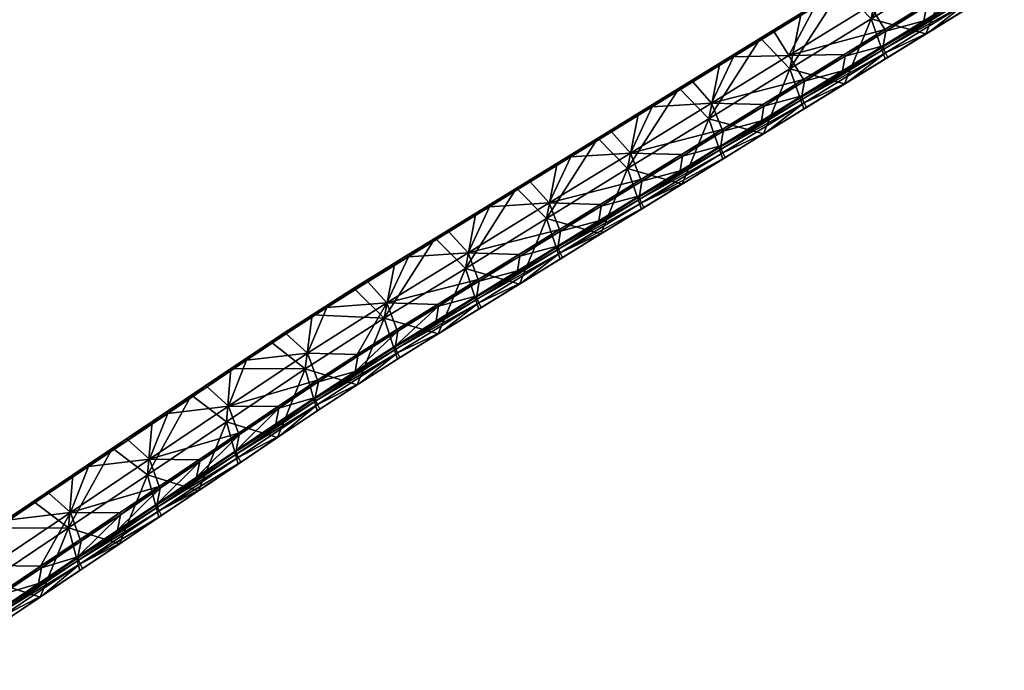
# Model space of a CAD drawing. Header units: millimetres. Extents: x 93711086 to 93775423, y 1247239064 to 1247319365.
# Tile 18 of 256: x 93762327 to 93767618, y 1247263707 to 1247267204. Entities that reach past the tile are written whole.
import ezdxf

# ---------------------------------------------------------------- set-up
doc = ezdxf.new("R2010")
doc.units = ezdxf.units.MM
doc.layers.add('SVV_Betong', color=7, linetype='Continuous')

# ---------------------------------------------------------------- blocks, each defined once
blk = doc.blocks.new('1219a8cb-97fc-4d6e-b134-5a7738882d6d')
at = {"color": 0, "transparency": 16777216}
mesh = blk.add_polyface(dxfattribs=at)
corners = [(93767198.8, 1247267276.8, 5039.1), (93767185.8, 1247267198.3, 4422.3), (93767404.3, 1247267332.7, 4400.6), (93767417.2, 1247267411.2, 5017.4), (93766980.4, 1247267142.4, 5060.8), (93767193.7, 1247267286.6, 5049.1), (93767412.2, 1247267421, 5027.4), (93766975.3, 1247267152.2, 5070.8), (93767333.6, 1247267548.7, 5027.4), (93767036.5, 1247267542, 5049.1), (93766896.7, 1247267279.9, 5070.8), (93767255, 1247267676.5, 5027.4), (93767030.6, 1247267550.1, 5039.1), (93767249, 1247267684.5, 5017.4), (93767214.9, 1247267663.6, 4544.1), (93766962.4, 1247267508.2, 4092.5), (93766778.1, 1247267394.7, 4587.5), (93767180.8, 1247267642.6, 4070.8), (93767337.6, 1247267476.6, 4066.9), (93767399.2, 1247267777, 4049.1), (93767617.7, 1247267911.4, 4027.4), (93767196.7, 1247267127.5, 4092.5), (93766901.7, 1247267208.4, 4110.1), (93767415.1, 1247267261.9, 4070.8), (93766978.3, 1247266993.1, 4114.2), (93767209.6, 1247267135.4, 4271.8), (93767428, 1247267269.8, 4250.2), (93766991.2, 1247267001, 4293.5), (93766978.7, 1247267026.3, 4324.4), (93767415.5, 1247267295.1, 4281), (93766967.4, 1247267063.9, 4444), (93766966.4, 1247267058.8, 4402), (93767403.2, 1247267327.6, 4358.6), (93767407, 1247267314.9, 4317.9), (93766970.2, 1247267046, 4361.3)]
mesh.append_faces([[corners[k] for k in face] for face in [(8, 9, 10, 8), (11, 9, 8, 11), (14, 15, 16, 14), (17, 15, 14, 17), (18, 17, 19, 18), (18, 21, 22, 18), (23, 21, 18, 23), (21, 24, 22, 21), (27, 25, 28, 27), (25, 26, 29, 25), (25, 29, 28, 25), (1, 30, 31, 1), (31, 32, 1, 31), (2, 1, 32, 2)]], dxfattribs={"color": 0})
mesh.append_faces([[corners[k] for k in face] for face in [(0, 2, 3, 0), (4, 1, 0, 4), (5, 3, 6, 5), (7, 0, 5, 7), (10, 6, 8, 10), (12, 11, 13, 12), (22, 17, 18, 22), (25, 23, 26, 25), (27, 21, 25, 27), (29, 34, 28, 29), (33, 31, 34, 33)]], dxfattribs={"vtx0": -1, "color": 0})
mesh.append_faces([[corners[k] for k in face] for face in [(0, 1, 2, 0), (5, 0, 3, 5), (10, 5, 6, 10), (12, 9, 11, 12), (18, 19, 20, 18), (25, 21, 23, 25), (27, 24, 21, 27), (29, 33, 34, 29), (33, 32, 31, 33)]], dxfattribs={"vtx2": -1, "vtx3": -1, "color": 0})
mesh = blk.add_polyface(dxfattribs=at)
corners = [(93766762, 1247267008, 5082.5), (93766967.4, 1247267063.9, 4444), (93766980.4, 1247267142.4, 5060.8), (93767185.8, 1247267198.3, 4422.3), (93766756.9, 1247267017.8, 5092.4), (93766975.3, 1247267152.2, 5070.8), (93767198.8, 1247267276.8, 5039.1), (93766896.7, 1247267279.9, 5070.8), (93767193.7, 1247267286.6, 5049.1), (93766459.9, 1247267011.1, 5114.1), (93766818.1, 1247267407.6, 5070.8), (93766599.7, 1247267273.2, 5092.4), (93766381.3, 1247267138.8, 5114.1), (93767036.5, 1247267542, 5049.1), (93766375.3, 1247267146.9, 5104.2), (93766593.7, 1247267281.3, 5082.5), (93766812.2, 1247267415.7, 5060.8), (93767030.6, 1247267550.1, 5039.1), (93766778.1, 1247267394.7, 4587.5), (93766341.2, 1247267125.9, 4630.8), (93766744, 1247267373.8, 4114.2), (93766525.6, 1247267239.4, 4135.9), (93766307.2, 1247267105, 4157.5), (93767249, 1247267684.5, 5017.4), (93767214.9, 1247267663.6, 4544.1), (93766962.4, 1247267508.2, 4092.5), (93766901.7, 1247267208.4, 4110.1), (93766465.8, 1247266940.1, 4153.4), (93766978.3, 1247266993.1, 4114.2), (93766759.8, 1247266858.7, 4135.9), (93767180.8, 1247267642.6, 4070.8)]
mesh.append_faces([[corners[k] for k in face] for face in [(7, 5, 8, 7), (7, 10, 11, 7), (11, 9, 7, 11), (11, 12, 9, 11), (13, 10, 7, 13), (18, 16, 17, 18), (19, 14, 15, 19), (21, 22, 19, 21), (25, 20, 18, 25), (26, 20, 25, 26), (27, 22, 21, 27)]], dxfattribs={"color": 0})
mesh.append_faces([[corners[k] for k in face] for face in [(0, 1, 2, 0), (4, 2, 5, 4), (9, 5, 7, 9), (14, 11, 15, 14), (15, 10, 16, 15), (16, 13, 17, 16), (19, 16, 18, 19), (18, 21, 19, 18), (18, 23, 24, 18), (27, 20, 26, 27), (26, 29, 27, 26)]], dxfattribs={"vtx0": -1, "color": 0})
mesh.append_faces([[corners[k] for k in face] for face in [(2, 1, 3, 2), (4, 0, 2, 4), (5, 2, 6, 5), (9, 4, 5, 9), (14, 12, 11, 14), (15, 11, 10, 15), (16, 10, 13, 16), (19, 15, 16, 19), (18, 20, 21, 18), (18, 17, 23, 18), (27, 21, 20, 27), (26, 28, 29, 26), (26, 25, 30, 26)]], dxfattribs={"vtx2": -1, "vtx3": -1, "color": 0})
mesh = blk.add_polyface(dxfattribs=at)
corners = [(93766106.7, 1247266604.7, 5147.5), (93766093.8, 1247266526.3, 4530.7), (93766312.2, 1247266660.7, 4509), (93766325.1, 1247266739.1, 5125.8), (93766101.6, 1247266614.6, 5157.5), (93766320.1, 1247266749, 5135.8), (93766045.1, 1247266755.9, 5155.3), (93766538.5, 1247266883.4, 5114.1), (93766459.9, 1247267011.1, 5114.1), (93765944.4, 1247266870, 5157.5), (93766162.9, 1247267004.4, 5135.8), (93765726, 1247266735.6, 5179.2), (93765609, 1247266487.5, 5198.6), (93765720.1, 1247266743.7, 5169.2), (93765938.5, 1247266878.1, 5147.5), (93766156.9, 1247267012.5, 5125.8), (93766381.3, 1247267138.8, 5114.1), (93766375.3, 1247267146.9, 5104.2), (93765904.4, 1247266857.1, 4674.2), (93766341.2, 1247267125.9, 4630.8), (93765870.3, 1247266836.1, 4200.9), (93766088.8, 1247266970.6, 4179.2), (93765651.9, 1247266701.7, 4222.6), (93765489.4, 1247266601.7, 4715.4), (93766307.2, 1247267105, 4157.5), (93766029.9, 1247266671.9, 4196.7), (93766465.8, 1247266940.1, 4153.4), (93766323, 1247266589.9, 4179.2), (93766092.7, 1247266521.2, 4488.7), (93766529.6, 1247266790, 4445.4), (93766533.4, 1247266777.2, 4404.7), (93766096.5, 1247266508.4, 4448)]
mesh.append_faces([[corners[k] for k in face] for face in [(6, 4, 5, 6), (9, 6, 10, 9), (11, 12, 6, 11), (9, 11, 6, 9), (18, 14, 15, 18), (20, 18, 21, 20), (22, 23, 18, 22), (20, 22, 18, 20), (21, 19, 24, 21), (19, 21, 18, 19), (25, 20, 21, 25), (2, 28, 29, 2), (2, 1, 28, 2)]], dxfattribs={"color": 0})
mesh.append_faces([[corners[k] for k in face] for face in [(0, 2, 3, 0), (4, 3, 5, 4), (6, 7, 8, 6), (12, 4, 6, 12), (8, 10, 6, 8), (13, 9, 14, 13), (14, 10, 15, 14), (15, 16, 17, 15), (18, 17, 19, 18), (23, 14, 18, 23), (25, 24, 26, 25), (26, 27, 25, 26), (30, 28, 31, 30)]], dxfattribs={"vtx0": -1, "color": 0})
mesh.append_faces([[corners[k] for k in face] for face in [(0, 1, 2, 0), (4, 0, 3, 4), (6, 5, 7, 6), (13, 11, 9, 13), (14, 9, 10, 14), (15, 10, 16, 15), (18, 15, 17, 18), (23, 13, 14, 23), (25, 21, 24, 25)]], dxfattribs={"vtx2": -1, "vtx3": -1, "color": 0})
mesh = blk.add_polyface(dxfattribs=at)
corners = [(93766543.5, 1247266873.5, 5104.2), (93766530.6, 1247266795.1, 4487.4), (93766749, 1247266929.5, 4465.7), (93766762, 1247267008, 5082.5), (93766325.1, 1247266739.1, 5125.8), (93766312.2, 1247266660.7, 4509), (93766967.4, 1247267063.9, 4444), (93766538.5, 1247266883.4, 5114.1), (93766756.9, 1247267017.8, 5092.4), (93766320.1, 1247266749, 5135.8), (93766459.9, 1247267011.1, 5114.1), (93766381.3, 1247267138.8, 5114.1), (93766162.9, 1247267004.4, 5135.8), (93766465.8, 1247266940.1, 4153.4), (93766541.4, 1247266724.3, 4157.5), (93766323, 1247266589.9, 4179.2), (93766759.8, 1247266858.7, 4135.9), (93766554.3, 1247266732.2, 4336.9), (93766772.8, 1247266866.6, 4315.2), (93766335.9, 1247266597.8, 4358.6), (93766978.3, 1247266993.1, 4114.2), (93766991.2, 1247267001, 4293.5), (93766978.7, 1247267026.3, 4324.4), (93766541.9, 1247266757.4, 4367.7), (93766966.4, 1247267058.8, 4402), (93766529.6, 1247266790, 4445.4), (93766533.4, 1247266777.2, 4404.7), (93766096.5, 1247266508.4, 4448), (93766105, 1247266488.6, 4411.1), (93766092.7, 1247266521.2, 4488.7), (93766970.2, 1247267046, 4361.3)]
mesh.append_faces([[corners[k] for k in face] for face in [(10, 7, 8, 10), (16, 14, 13, 16), (21, 22, 18, 21), (17, 23, 19, 17), (24, 2, 25, 24), (2, 1, 25, 2), (1, 5, 25, 1), (6, 2, 24, 6)]], dxfattribs={"color": 0})
mesh.append_faces([[corners[k] for k in face] for face in [(0, 2, 3, 0), (4, 1, 0, 4), (7, 3, 8, 7), (9, 0, 7, 9), (17, 16, 18, 17), (19, 14, 17, 19), (18, 20, 21, 18), (23, 18, 22, 23), (23, 27, 28, 23), (22, 26, 23, 22), (30, 25, 26, 30)]], dxfattribs={"vtx0": -1, "color": 0})
mesh.append_faces([[corners[k] for k in face] for face in [(0, 1, 2, 0), (4, 5, 1, 4), (3, 2, 6, 3), (7, 0, 3, 7), (9, 4, 0, 9), (10, 11, 12, 10), (13, 14, 15, 13), (17, 14, 16, 17), (19, 15, 14, 19), (18, 16, 20, 18), (23, 17, 18, 23), (23, 26, 27, 23), (26, 25, 29, 26), (22, 30, 26, 22), (30, 24, 25, 30)]], dxfattribs={"vtx2": -1, "vtx3": -1, "color": 0})
mesh = blk.add_polyface(dxfattribs=at)
corners = [(93765888.3, 1247266470.3, 5169.2), (93765875.3, 1247266391.9, 4552.4), (93766093.8, 1247266526.3, 4530.7), (93766106.7, 1247266604.7, 5147.5), (93765669.9, 1247266335.9, 5190.9), (93765656.9, 1247266257.5, 4574.1), (93765883.2, 1247266480.1, 5179.2), (93766101.6, 1247266614.6, 5157.5), (93765664.8, 1247266345.7, 5200.9), (93765609, 1247266487.5, 5198.6), (93766104.6, 1247266455.4, 4200.9), (93766029.9, 1247266671.9, 4196.7), (93766323, 1247266589.9, 4179.2), (93765886.2, 1247266321, 4222.6), (93765593.9, 1247266403.6, 4240), (93765651.9, 1247266701.7, 4222.6), (93765870.3, 1247266836.1, 4200.9), (93765667.8, 1247266186.6, 4244.3), (93765899.1, 1247266329, 4401.9), (93766117.5, 1247266463.4, 4380.3), (93765680.7, 1247266194.6, 4423.6), (93766335.9, 1247266597.8, 4358.6), (93765668.2, 1247266219.8, 4454.5), (93766105, 1247266488.6, 4411.1), (93766541.9, 1247266757.4, 4367.7), (93766092.7, 1247266521.2, 4488.7), (93765655.9, 1247266252.4, 4532.1), (93766096.5, 1247266508.4, 4448), (93765659.7, 1247266239.6, 4491.4)]
mesh.append_faces([[corners[k] for k in face] for face in [(9, 8, 6, 9), (10, 11, 12, 10), (13, 14, 11, 13), (13, 17, 14, 13), (10, 13, 11, 10), (18, 22, 20, 18), (25, 1, 26, 25), (1, 5, 26, 1), (2, 1, 25, 2)]], dxfattribs={"color": 0})
mesh.append_faces([[corners[k] for k in face] for face in [(0, 2, 3, 0), (4, 1, 0, 4), (6, 3, 7, 6), (8, 0, 6, 8), (14, 16, 11, 14), (18, 10, 19, 18), (20, 13, 18, 20), (19, 12, 21, 19), (23, 21, 24, 23), (22, 19, 23, 22), (23, 28, 22, 23), (27, 26, 28, 27)]], dxfattribs={"vtx0": -1, "color": 0})
mesh.append_faces([[corners[k] for k in face] for face in [(0, 1, 2, 0), (4, 5, 1, 4), (6, 0, 3, 6), (8, 4, 0, 8), (9, 6, 7, 9), (14, 15, 16, 14), (18, 13, 10, 18), (20, 17, 13, 20), (19, 10, 12, 19), (23, 19, 21, 23), (22, 18, 19, 22), (23, 27, 28, 23), (27, 25, 26, 27)]], dxfattribs={"vtx2": -1, "vtx3": -1, "color": 0})
mesh = blk.add_polyface(dxfattribs=at)
corners = [(93765451.4, 1247266201.5, 5212.6), (93765438.5, 1247266123.1, 4595.8), (93765656.9, 1247266257.5, 4574.1), (93765669.9, 1247266335.9, 5190.9), (93765446.3, 1247266211.3, 5222.5), (93765664.8, 1247266345.7, 5200.9), (93765172.9, 1247266219.1, 5241.9), (93765228, 1247266076.9, 5244.2), (93765609, 1247266487.5, 5198.6), (93765289.2, 1247266466.8, 5222.5), (93765507.6, 1247266601.2, 5200.9), (93765070.8, 1247266332.4, 5244.2), (93764852.3, 1247266197.8, 5265.9), (93765726, 1247266735.6, 5179.2), (93765064.8, 1247266340.5, 5234.3), (93765283.3, 1247266474.9, 5212.6), (93764846.3, 1247266205.9, 5256), (93765501.7, 1247266609.3, 5190.9), (93765720.1, 1247266743.7, 5169.2), (93765053.2, 1247266333.3, 4758.7), (93765489.4, 1247266601.7, 4715.4), (93765215.2, 1247266433, 4265.9), (93765433.5, 1247266567.3, 4244.3), (93764996.7, 1247266298.5, 4287.6), (93765651.9, 1247266701.7, 4222.6), (93765158, 1247266135.4, 4283.2), (93765593.9, 1247266403.6, 4240), (93765449.3, 1247266052.3, 4265.9), (93765667.8, 1247266186.6, 4244.3), (93765655.9, 1247266252.4, 4532.1), (93765659.7, 1247266239.6, 4491.4), (93765219, 1247265983.6, 4575.5)]
mesh.append_faces([[corners[k] for k in face] for face in [(6, 7, 4, 6), (6, 8, 9, 6), (10, 9, 8, 10), (11, 12, 6, 11), (9, 11, 6, 9), (13, 10, 8, 13), (19, 14, 15, 19), (20, 17, 18, 20), (19, 20, 21, 19), (22, 21, 20, 22), (21, 23, 19, 21), (24, 22, 20, 24), (25, 23, 21, 25), (26, 22, 24, 26), (25, 26, 27, 25), (28, 27, 26, 28), (2, 1, 29, 2)]], dxfattribs={"color": 0})
mesh.append_faces([[corners[k] for k in face] for face in [(0, 2, 3, 0), (4, 3, 5, 4), (6, 5, 8, 6), (14, 9, 15, 14), (16, 11, 14, 16), (15, 10, 17, 15), (17, 13, 18, 17), (19, 17, 20, 19), (25, 22, 26, 25)]], dxfattribs={"vtx0": -1, "color": 0})
mesh.append_faces([[corners[k] for k in face] for face in [(0, 1, 2, 0), (4, 0, 3, 4), (6, 4, 5, 6), (14, 11, 9, 14), (15, 9, 10, 15), (17, 10, 13, 17), (19, 15, 17, 19), (25, 21, 22, 25), (30, 29, 31, 30)]], dxfattribs={"vtx2": -1, "vtx3": -1, "color": 0})
mesh = blk.add_polyface(dxfattribs=at)
corners = [(93764409.9, 1247265937.9, 5299.2), (93764628, 1247266071.6, 5277.6), (93764616.9, 1247266064.8, 4802), (93764559.8, 1247266029.7, 4331), (93764342.7, 1247265896.9, 4352.4), (93764796.2, 1247265798.3, 5277.6), (93764783.2, 1247265719.8, 4660.8), (93765001.8, 1247265854.1, 4639.2), (93765014.8, 1247265932.7, 5256), (93764791.1, 1247265808.1, 5287.6), (93765009.8, 1247265942.5, 5265.9), (93764736.8, 1247265950.7, 5285.2), (93764300.5, 1247265682.4, 5328.4), (93764852.3, 1247266197.8, 5265.9), (93765172.9, 1247266219.1, 5241.9), (93765228, 1247266076.9, 5244.2), (93764633.9, 1247266063.6, 5287.6), (93764415.8, 1247265929.8, 5309.1), (93764197.1, 1247265794.8, 5330.9), (93764846.3, 1247266205.9, 5256), (93765070.8, 1247266332.4, 5244.2), (93764181, 1247265796.8, 4845.3), (93764191.1, 1247265802.8, 5321), (93764777.9, 1247266163.7, 4309.4), (93765053.2, 1247266333.3, 4758.7), (93765064.8, 1247266340.5, 5234.3), (93764996.7, 1247266298.5, 4287.6), (93764286.3, 1247265599.4, 4369.7), (93764123, 1247265760.9, 4374.4), (93764722.1, 1247265867, 4326.5), (93765158, 1247266135.4, 4283.2), (93764782.2, 1247265714.7, 4618.8)]
mesh.append_faces([[corners[k] for k in face] for face in [(0, 1, 2, 0), (3, 4, 2, 3), (11, 9, 10, 11), (13, 11, 14, 13), (13, 16, 11, 13), (0, 21, 22, 0), (2, 1, 19, 2), (21, 0, 2, 21), (23, 2, 24, 23), (2, 4, 21, 2), (26, 23, 24, 26), (23, 3, 2, 23), (4, 27, 28, 4), (29, 3, 23, 29), (7, 6, 31, 7)]], dxfattribs={"color": 0})
mesh.append_faces([[corners[k] for k in face] for face in [(5, 7, 8, 5), (9, 8, 10, 9), (12, 9, 11, 12), (11, 17, 12, 11), (1, 13, 19, 1), (17, 1, 0, 17), (2, 25, 24, 2), (27, 3, 29, 27), (29, 26, 30, 29)]], dxfattribs={"vtx0": -1, "color": 0})
mesh.append_faces([[corners[k] for k in face] for face in [(5, 6, 7, 5), (9, 5, 8, 9), (11, 10, 15, 11), (11, 16, 17, 11), (18, 17, 0, 18), (1, 16, 13, 1), (17, 16, 1, 17), (19, 13, 20, 19), (2, 19, 25, 2), (27, 4, 3, 27), (29, 23, 26, 29)]], dxfattribs={"vtx2": -1, "vtx3": -1, "color": 0})
mesh = blk.add_polyface(dxfattribs=at)
corners = [(93765233, 1247266067.1, 5234.3), (93765220.1, 1247265988.6, 4617.5), (93765438.5, 1247266123.1, 4595.8), (93765451.4, 1247266201.5, 5212.6), (93765014.8, 1247265932.7, 5256), (93765001.8, 1247265854.1, 4639.2), (93765228, 1247266076.9, 5244.2), (93765446.3, 1247266211.3, 5222.5), (93765009.8, 1247265942.5, 5265.9), (93764736.8, 1247265950.7, 5285.2), (93765172.9, 1247266219.1, 5241.9), (93765012.6, 1247265783.2, 4309.4), (93764722.1, 1247265867, 4326.5), (93765158, 1247266135.4, 4283.2), (93765230.9, 1247265917.8, 4287.6), (93765449.3, 1247266052.3, 4265.9), (93765243.8, 1247265925.8, 4467), (93765462.2, 1247266060.2, 4445.3), (93765025.5, 1247265791.2, 4488.7), (93765667.8, 1247266186.6, 4244.3), (93765680.7, 1247266194.6, 4423.6), (93765231.4, 1247265951, 4497.8), (93764794.5, 1247265682.2, 4541.2), (93765668.2, 1247266219.8, 4454.5), (93765219, 1247265983.6, 4575.5), (93764782.2, 1247265714.7, 4618.8), (93765655.9, 1247266252.4, 4532.1), (93765222.9, 1247265970.8, 4534.8), (93764786, 1247265702, 4578.1), (93765659.7, 1247266239.6, 4491.4)]
mesh.append_faces([[corners[k] for k in face] for face in [(11, 12, 13, 11), (14, 11, 13, 14), (15, 14, 13, 15), (17, 21, 16, 17), (18, 16, 21, 18), (22, 18, 21, 22), (1, 5, 24, 1), (5, 25, 24, 5), (26, 2, 24, 26), (2, 1, 24, 2)]], dxfattribs={"color": 0})
mesh.append_faces([[corners[k] for k in face] for face in [(0, 2, 3, 0), (4, 1, 0, 4), (6, 3, 7, 6), (8, 0, 6, 8), (9, 6, 10, 9), (16, 15, 17, 16), (18, 14, 16, 18), (17, 19, 20, 17), (21, 20, 23, 21), (21, 28, 22, 21), (27, 25, 28, 27), (23, 27, 21, 23), (29, 24, 27, 29)]], dxfattribs={"vtx0": -1, "color": 0})
mesh.append_faces([[corners[k] for k in face] for face in [(0, 1, 2, 0), (4, 5, 1, 4), (6, 0, 3, 6), (8, 4, 0, 8), (16, 14, 15, 16), (18, 11, 14, 18), (17, 15, 19, 17), (21, 17, 20, 21), (21, 27, 28, 21), (27, 24, 25, 27), (23, 29, 27, 23)]], dxfattribs={"vtx2": -1, "vtx3": -1, "color": 0})
mesh = blk.add_polyface(dxfattribs=at)
corners = [(93764130.1, 1247265313.9, 4727), (93764145, 1247265394.9, 5343.4), (93763932.5, 1247265257.7, 5367), (93764139.8, 1247265404.7, 5353.4), (93764354.3, 1247265539.3, 5330.9), (93764300.5, 1247265682.4, 5328.4), (93763971.4, 1247265664.8, 5343.4), (93764191.1, 1247265802.8, 5321), (93764181, 1247265796.8, 4845.3), (93763898.7, 1247265617.9, 4397.4), (93764123, 1247265760.9, 4374.4), (93764286.3, 1247265599.4, 4369.7), (93764140.5, 1247265242, 4397.4), (93764154.3, 1247265250.9, 4576.7), (93763940.3, 1247265111, 4600.7), (93764359.4, 1247265529.5, 5321), (93763927.2, 1247265267.4, 5377), (93763873.1, 1247265411.2, 5373.6), (93763977.5, 1247265656.9, 5353.4), (93764197.1, 1247265794.8, 5330.9), (93764409.9, 1247265937.9, 5299.2), (93763744, 1247265517.3, 4891), (93764342.7, 1247265896.9, 4352.4), (93763861.5, 1247265326.7, 4414.8), (93764357.3, 1247265380.2, 4374.4), (93763925.6, 1247265101.2, 4421.6), (93764370.2, 1247265388.1, 4553.7), (93763927.1, 1247265136, 4631.5), (93764357.7, 1247265413.4, 4584.6), (93764345.4, 1247265445.9, 4662.2), (93764346.4, 1247265451, 4704.2), (93763914.4, 1247265168.6, 4709.1), (93763915.7, 1247265174, 4751), (93764349.2, 1247265433.2, 4621.5), (93763918.3, 1247265155.7, 4668.4)]
mesh.append_faces([[corners[k] for k in face] for face in [(0, 1, 2, 0), (3, 4, 5, 3), (6, 7, 8, 6), (9, 10, 11, 9), (12, 13, 14, 12), (0, 15, 1, 0), (3, 17, 16, 3), (5, 18, 17, 5), (17, 3, 5, 17), (5, 19, 18, 5), (8, 9, 21, 8), (8, 22, 10, 8), (8, 10, 9, 8), (11, 12, 23, 11), (23, 9, 11, 23), (11, 24, 12, 11), (25, 12, 14, 25), (12, 26, 13, 12), (13, 27, 14, 13), (28, 27, 13, 28), (13, 26, 28, 13), (0, 29, 30, 0), (29, 0, 31, 29), (0, 32, 31, 0)]], dxfattribs={"color": 0})
mesh.append_faces([[corners[k] for k in face] for face in [(2, 3, 16, 2), (1, 4, 3, 1), (19, 20, 7, 19), (6, 19, 7, 6), (28, 34, 27, 28), (33, 31, 34, 33)]], dxfattribs={"vtx0": -1, "color": 0})
mesh.append_faces([[corners[k] for k in face] for face in [(2, 1, 3, 2), (1, 15, 4, 1), (6, 18, 19, 6), (28, 33, 34, 28), (33, 29, 31, 33)]], dxfattribs={"vtx2": -1, "vtx3": -1, "color": 0})
mesh = blk.add_polyface(dxfattribs=at)
corners = [(93764346.4, 1247265451, 4704.2), (93764564.5, 1247265585.9, 4682.3), (93764577, 1247265663.8, 5299.2), (93764359.4, 1247265529.5, 5321), (93764130.1, 1247265313.9, 4727), (93764783.2, 1247265719.8, 4660.8), (93764794.1, 1247265649, 4331), (93764575.4, 1247265515.3, 4352.4), (93764722.1, 1247265867, 4326.5), (93764357.3, 1247265380.2, 4374.4), (93764370.2, 1247265388.1, 4553.7), (93764140.5, 1247265242, 4397.4), (93764807, 1247265657, 4510.4), (93765025.5, 1247265791.2, 4488.7), (93764794.5, 1247265682.2, 4541.2), (93764782.2, 1247265714.7, 4618.8), (93764796.2, 1247265798.3, 5277.6), (93764572, 1247265673.6, 5309.1), (93764354.3, 1247265539.3, 5330.9), (93764791.1, 1247265808.1, 5287.6), (93764300.5, 1247265682.4, 5328.4), (93764415.8, 1247265929.8, 5309.1), (93764197.1, 1247265794.8, 5330.9), (93764286.3, 1247265599.4, 4369.7), (93765012.6, 1247265783.2, 4309.4), (93764588.1, 1247265523, 4531.8), (93764357.7, 1247265413.4, 4584.6), (93764345.4, 1247265445.9, 4662.2), (93764786, 1247265702, 4578.1), (93764349.2, 1247265433.2, 4621.5)]
mesh.append_faces([[corners[k] for k in face] for face in [(0, 1, 2, 0), (0, 3, 4, 0), (1, 5, 2, 1), (6, 7, 8, 6), (9, 10, 11, 9), (12, 13, 14, 12), (5, 1, 15, 5), (3, 0, 2, 3), (2, 5, 16, 2), (17, 20, 18, 17), (20, 21, 22, 20), (23, 7, 9, 23), (8, 7, 23, 8), (24, 6, 8, 24), (26, 25, 14, 26), (25, 26, 10, 25), (14, 25, 12, 14), (27, 1, 0, 27), (15, 1, 27, 15)]], dxfattribs={"color": 0})
mesh.append_faces([[corners[k] for k in face] for face in [(3, 17, 18, 3), (2, 19, 17, 2), (10, 7, 25, 10), (12, 24, 13, 12), (25, 6, 12, 25), (14, 29, 26, 14), (28, 27, 29, 28)]], dxfattribs={"vtx0": -1, "color": 0})
mesh.append_faces([[corners[k] for k in face] for face in [(3, 2, 17, 3), (2, 16, 19, 2), (20, 17, 19, 20), (10, 9, 7, 10), (12, 6, 24, 12), (25, 7, 6, 25), (14, 28, 29, 14), (28, 15, 27, 28)]], dxfattribs={"vtx2": -1, "vtx3": -1, "color": 0})
mesh = blk.add_polyface(dxfattribs=at)
corners = [(93763915.7, 1247265174, 4751), (93763932.5, 1247265257.7, 5367), (93763720.1, 1247265115.8, 5392), (93763116, 1247265095.2, 5442.7), (93763328.3, 1247265238.2, 5417.5), (93763319.1, 1247265232.1, 4941.2), (93763539.9, 1247265381.5, 5392), (93763753.4, 1247265524.1, 5367), (93763744, 1247265517.3, 4891), (93763461.7, 1247265328.6, 4446.6), (93763676.2, 1247265472.1, 4421.6), (93763861.5, 1247265326.7, 4414.8), (93764130.1, 1247265313.9, 4727), (93763927.2, 1247265267.4, 5377), (93763714.7, 1247265125.5, 5401.9), (93763448.8, 1247265126.6, 5423.8), (93763873.1, 1247265411.2, 5373.6), (93763546.3, 1247265373.8, 5401.9), (93763977.5, 1247265656.9, 5353.4), (93763759.8, 1247265516.3, 5377), (93763334.7, 1247265230.5, 5427.4), (93763122.4, 1247265087.4, 5452.7), (93763971.4, 1247265664.8, 5343.4), (93764181, 1247265796.8, 4845.3), (93763898.7, 1247265617.9, 4397.4), (93763251.1, 1247265186.3, 4472), (93763039.1, 1247265043.5, 4497.3), (93763438.4, 1247265043.1, 4464.5), (93764140.5, 1247265242, 4397.4), (93763925.6, 1247265101.2, 4421.6), (93763712.7, 1247264958.6, 4446.6)]
mesh.append_faces([[corners[k] for k in face] for face in [(0, 1, 2, 0), (3, 4, 5, 3), (6, 7, 8, 6), (9, 10, 11, 9), (0, 12, 1, 0), (15, 16, 17, 15), (16, 18, 19, 16), (15, 17, 20, 15), (15, 20, 21, 15), (16, 19, 17, 16), (6, 5, 4, 6), (22, 8, 7, 22), (8, 22, 23, 8), (5, 6, 8, 5), (5, 8, 9, 5), (8, 24, 10, 8), (5, 9, 25, 5), (5, 25, 26, 5), (8, 10, 9, 8), (9, 27, 25, 9), (24, 11, 10, 24), (27, 9, 11, 27), (11, 28, 29, 11), (11, 29, 30, 11)]], dxfattribs={"color": 0})
mesh.append_faces([[corners[k] for k in face] for face in [(2, 13, 14, 2), (15, 13, 16, 15), (17, 7, 6, 17), (20, 6, 4, 20), (7, 18, 22, 7)]], dxfattribs={"vtx0": -1, "color": 0})
mesh.append_faces([[corners[k] for k in face] for face in [(2, 1, 13, 2), (15, 14, 13, 15), (17, 19, 7, 17), (21, 20, 4, 21), (20, 17, 6, 20), (7, 19, 18, 7)]], dxfattribs={"vtx2": -1, "vtx3": -1, "color": 0})
mesh = blk.add_polyface(dxfattribs=at)
corners = [(93763702.8, 1247265031.7, 4776), (93763720.1, 1247265115.8, 5392), (93763490.6, 1247264888.2, 4801.4), (93763727.5, 1247264968.6, 4625.8), (93763940.3, 1247265111, 4600.7), (93763927.1, 1247265136, 4631.5), (93763915.7, 1247265174, 4751), (93763278.1, 1247264745.1, 4826.7), (93763507.4, 1247264971.9, 5417.5), (93763294.9, 1247264828.6, 5442.7), (93763502.1, 1247264981.5, 5427.4), (93763289.5, 1247264838.3, 5452.7), (93763714.7, 1247265125.5, 5401.9), (93763448.8, 1247265126.6, 5423.8), (93763438.4, 1247265043.1, 4464.5), (93763288.1, 1247264672.3, 4497.3), (93763014.1, 1247264757.6, 4515), (93763861.5, 1247265326.7, 4414.8), (93763712.7, 1247264958.6, 4446.6), (93763500.5, 1247264815.3, 4472), (93763925.6, 1247265101.2, 4421.6), (93763302.7, 1247264682.1, 4676.4), (93763515.2, 1247264825.2, 4651.2), (93763502, 1247264850.1, 4682), (93763076.9, 1247264564.3, 4732.4), (93763489.3, 1247264882.8, 4759.5), (93763914.4, 1247265168.6, 4709.1), (93763064.2, 1247264596.9, 4809.9), (93763493.2, 1247264869.8, 4718.8), (93763068.1, 1247264584, 4769.3), (93763918.3, 1247265155.7, 4668.4)]
mesh.append_faces([[corners[k] for k in face] for face in [(0, 1, 2, 0), (3, 4, 5, 3), (0, 6, 1, 0), (2, 1, 8, 2), (12, 13, 10, 12), (14, 15, 16, 14), (14, 17, 18, 14), (14, 18, 19, 14), (14, 19, 15, 14), (3, 23, 22, 3), (23, 3, 5, 23), (0, 25, 26, 0), (25, 7, 27, 25), (2, 7, 25, 2), (6, 0, 26, 6), (0, 2, 25, 0)]], dxfattribs={"color": 0})
mesh.append_faces([[corners[k] for k in face] for face in [(7, 8, 9, 7), (9, 10, 11, 9), (8, 12, 10, 8), (18, 4, 3, 18), (21, 19, 22, 21), (22, 18, 3, 22), (24, 22, 23, 24), (5, 28, 23, 5), (30, 25, 28, 30)]], dxfattribs={"vtx0": -1, "color": 0})
mesh.append_faces([[corners[k] for k in face] for face in [(7, 2, 8, 7), (9, 8, 10, 9), (8, 1, 12, 8), (18, 20, 4, 18), (21, 15, 19, 21), (22, 19, 18, 22), (23, 28, 29, 23), (28, 25, 27, 28), (5, 30, 28, 5), (30, 26, 25, 30)]], dxfattribs={"vtx2": -1, "vtx3": -1, "color": 0})
mesh = blk.add_polyface(dxfattribs=at)
corners = [(93763065.5, 1247264602.4, 4851.9), (93763278.1, 1247264745.1, 4826.7), (93763294.9, 1247264828.6, 5442.7), (93763082.3, 1247264686, 5467.9), (93762852.9, 1247264459.5, 4877.1), (93763289.5, 1247264838.3, 5452.7), (93763077, 1247264695.7, 5477.8), (93762869.8, 1247264543.2, 5493.1), (93763024.4, 1247264841, 5474.2), (93763502.1, 1247264981.5, 5427.4), (93763448.8, 1247265126.6, 5423.8), (93763122.4, 1247265087.4, 5452.7), (93762909.6, 1247264944.6, 5477.8), (93763116, 1247265095.2, 5442.7), (93762903.2, 1247264952.4, 5467.9), (93763328.3, 1247265238.2, 5417.5), (93762894.8, 1247264946.6, 4991.6), (93763319.1, 1247265232.1, 4941.2), (93763039.1, 1247265043.5, 4497.3), (93763014.1, 1247264757.6, 4515), (93762826, 1247264900.4, 4522.4), (93763251.1, 1247265186.3, 4472), (93763438.4, 1247265043.1, 4464.5), (93763288.1, 1247264672.3, 4497.3), (93763075.4, 1247264529.5, 4522.4), (93762862.8, 1247264386.6, 4547.6), (93763302.7, 1247264682.1, 4676.4), (93763090.1, 1247264539.3, 4701.6), (93762877.5, 1247264396.4, 4726.8), (93763076.9, 1247264564.3, 4732.4), (93763515.2, 1247264825.2, 4651.2), (93763064.2, 1247264596.9, 4809.9), (93763068.1, 1247264584, 4769.3), (93762642.9, 1247264298.1, 4819.7), (93762639.1, 1247264311.1, 4860.3), (93763502, 1247264850.1, 4682), (93763493.2, 1247264869.8, 4718.8)]
mesh.append_faces([[corners[k] for k in face] for face in [(5, 8, 6, 5), (10, 11, 8, 10), (8, 11, 12, 8), (13, 16, 14, 13), (16, 13, 17, 16), (17, 18, 16, 17), (18, 19, 20, 18), (19, 23, 24, 19), (19, 24, 25, 19), (27, 26, 29, 27), (0, 4, 31, 0), (1, 0, 31, 1)]], dxfattribs={"color": 0})
mesh.append_faces([[corners[k] for k in face] for face in [(0, 2, 3, 0), (3, 5, 6, 3), (8, 9, 10, 8), (12, 13, 14, 12), (11, 15, 13, 11), (19, 21, 22, 19), (24, 26, 27, 24), (25, 27, 28, 25), (35, 32, 29, 35), (36, 31, 32, 36)]], dxfattribs={"vtx0": -1, "color": 0})
mesh.append_faces([[corners[k] for k in face] for face in [(0, 1, 2, 0), (4, 0, 3, 4), (3, 2, 5, 3), (7, 3, 6, 7), (8, 5, 9, 8), (12, 11, 13, 12), (19, 18, 21, 19), (24, 23, 26, 24), (25, 24, 27, 25), (29, 26, 30, 29), (29, 32, 33, 29), (32, 31, 34, 32)]], dxfattribs={"vtx2": -1, "vtx3": -1, "color": 0})
mesh = blk.add_polyface(dxfattribs=at)
corners = [(93762640.4, 1247264316.5, 4902.3), (93762852.9, 1247264459.5, 4877.1), (93762869.8, 1247264543.2, 5493.1), (93762657.2, 1247264400.2, 5518.3), (93763082.3, 1247264686, 5467.9), (93762864.4, 1247264552.8, 5503), (93762651.9, 1247264409.8, 5528.3), (93763077, 1247264695.7, 5477.8), (93762600, 1247264555.7, 5524.5), (93762439.3, 1247264266.9, 5553.5), (93763024.4, 1247264841, 5474.2), (93762697, 1247264801.7, 5503), (93762484.5, 1247264658.8, 5528.3), (93762909.6, 1247264944.6, 5477.8), (93762690.6, 1247264809.5, 5493.1), (93762903.2, 1247264952.4, 5467.9), (93762470.2, 1247264661.2, 5041.9), (93762894.8, 1247264946.6, 4991.6), (93762613.3, 1247264757.5, 4547.6), (93763039.1, 1247265043.5, 4497.3), (93762826, 1247264900.4, 4522.4), (93762589.9, 1247264472.4, 4565.2), (93763014.1, 1247264757.6, 4515), (93762862.8, 1247264386.6, 4547.6), (93762650.3, 1247264243.6, 4572.9), (93762877.5, 1247264396.4, 4726.8), (93762664.9, 1247264253.5, 4752), (93762651.8, 1247264278.4, 4782.8), (93763090.1, 1247264539.3, 4701.6), (93763076.9, 1247264564.3, 4732.4), (93762639.1, 1247264311.1, 4860.3), (93763064.2, 1247264596.9, 4809.9), (93762427.8, 1247264173.6, 4927.5), (93762642.9, 1247264298.1, 4819.7), (93763068.1, 1247264584, 4769.3)]
mesh.append_faces([[corners[k] for k in face] for face in [(8, 9, 6, 8), (8, 6, 5, 8), (8, 10, 11, 8), (8, 11, 12, 8), (10, 13, 11, 10), (16, 17, 18, 16), (17, 19, 20, 17), (17, 20, 18, 17), (21, 22, 23, 21), (21, 23, 24, 21), (26, 25, 27, 26), (1, 30, 31, 1), (0, 32, 30, 0), (1, 0, 30, 1)]], dxfattribs={"color": 0})
mesh.append_faces([[corners[k] for k in face] for face in [(0, 2, 3, 0), (1, 4, 2, 1), (3, 5, 6, 3), (2, 7, 5, 2), (8, 7, 10, 8), (11, 15, 14, 11), (16, 15, 17, 16), (21, 20, 22, 21), (24, 25, 26, 24), (27, 28, 29, 27), (29, 33, 27, 29), (34, 30, 33, 34)]], dxfattribs={"vtx0": -1, "color": 0})
mesh.append_faces([[corners[k] for k in face] for face in [(0, 1, 2, 0), (3, 2, 5, 3), (8, 5, 7, 8), (12, 11, 14, 12), (11, 13, 15, 11), (16, 14, 15, 16), (21, 18, 20, 21), (24, 23, 25, 24), (27, 25, 28, 27)]], dxfattribs={"vtx2": -1, "vtx3": -1, "color": 0})
mesh = blk.add_polyface(dxfattribs=at)
corners = [(93762444.7, 1247264257.2, 5543.5), (93762427.8, 1247264173.6, 4927.5), (93762640.4, 1247264316.5, 4902.3), (93762657.2, 1247264400.2, 5518.3), (93762651.9, 1247264409.8, 5528.3), (93762439.3, 1247264266.9, 5553.5), (93762600, 1247264555.7, 5524.5), (93762272, 1247264515.8, 5553.5), (93762175.6, 1247264270.3, 5574.8), (93762059.4, 1247264372.9, 5578.7), (93761846.8, 1247264230, 5603.9), (93762484.5, 1247264658.8, 5528.3), (93762478.1, 1247264666.5, 5518.3), (93762265.6, 1247264523.6, 5543.5), (93762053, 1247264380.7, 5568.7), (93761840.4, 1247264237.7, 5593.9), (93762690.6, 1247264809.5, 5493.1), (93762470.2, 1247264661.2, 5041.9), (93762188.4, 1247264471.7, 4598.1), (93762045.8, 1247264375.8, 5092.3), (93761763.2, 1247264185.8, 4648.5), (93761621.3, 1247264090.4, 5142.6), (93761975.8, 1247264328.7, 4623.3), (93762613.3, 1247264757.5, 4547.6), (93762400.9, 1247264614.6, 4572.9), (93762589.9, 1247264472.4, 4565.2), (93762437.8, 1247264100.7, 4598.1), (93762165.7, 1247264187.1, 4615.6), (93762650.3, 1247264243.6, 4572.9), (93762642.9, 1247264298.1, 4819.7), (93762639.1, 1247264311.1, 4860.3), (93762214, 1247264025.2, 4910.8)]
mesh.append_faces([[corners[k] for k in face] for face in [(6, 7, 8, 6), (5, 6, 8, 5), (8, 7, 9, 8), (8, 9, 10, 8), (6, 11, 7, 6), (17, 18, 19, 17), (19, 20, 21, 19), (14, 13, 19, 14), (13, 17, 19, 13), (17, 13, 12, 17), (17, 12, 16, 17), (19, 18, 22, 19), (19, 22, 20, 19), (17, 23, 24, 17), (17, 24, 18, 17), (25, 26, 27, 25), (22, 18, 27, 22), (18, 25, 27, 18), (25, 18, 24, 25), (25, 24, 23, 25), (25, 28, 26, 25)]], dxfattribs={"color": 0})
mesh.append_faces([[corners[k] for k in face] for face in [(0, 2, 3, 0), (0, 4, 5, 0), (7, 12, 13, 7), (10, 14, 15, 10), (9, 13, 14, 9), (11, 16, 12, 11), (21, 14, 19, 21)]], dxfattribs={"vtx0": -1, "color": 0})
mesh.append_faces([[corners[k] for k in face] for face in [(0, 1, 2, 0), (0, 3, 4, 0), (7, 11, 12, 7), (10, 9, 14, 10), (9, 7, 13, 9), (29, 30, 31, 29)]], dxfattribs={"vtx2": -1, "vtx3": -1, "color": 0})
mesh = blk.add_polyface(dxfattribs=at)
corners = [(93762002.7, 1247263887.7, 4977.9), (93762215.3, 1247264030.7, 4952.7), (93762232.1, 1247264114.3, 5568.7), (93762019.6, 1247263971.4, 5593.9), (93762427.8, 1247264173.6, 4927.5), (93762444.7, 1247264257.2, 5543.5), (93762226.8, 1247264124, 5578.7), (93762014.2, 1247263981.1, 5603.9), (93762439.3, 1247264266.9, 5553.5), (93762175.6, 1247264270.3, 5574.8), (93761846.8, 1247264230, 5603.9), (93761751.1, 1247263984.9, 5625.2), (93762165.7, 1247264187.1, 4615.6), (93762012.7, 1247263814.9, 4648.5), (93761741.5, 1247263901.9, 4665.9), (93762437.8, 1247264100.7, 4598.1), (93762225.2, 1247263957.8, 4623.3), (93762650.3, 1247264243.6, 4572.9), (93762664.9, 1247264253.5, 4752), (93762452.4, 1247264110.6, 4777.2), (93762239.8, 1247263967.6, 4802.4), (93762027.3, 1247263824.7, 4827.6), (93762226.7, 1247263992.6, 4833.2), (93761801.6, 1247263706.7, 4883.7), (93762651.8, 1247264278.4, 4782.8), (93761788.9, 1247263739.4, 4961.2), (93762214, 1247264025.2, 4910.8), (93762639.1, 1247264311.1, 4860.3), (93762217.8, 1247264012.3, 4870.1), (93761792.7, 1247263726.5, 4920.5), (93762642.9, 1247264298.1, 4819.7)]
mesh.append_faces([[corners[k] for k in face] for face in [(9, 10, 11, 9), (6, 8, 9, 6), (12, 13, 14, 12), (12, 15, 16, 12), (12, 16, 13, 12), (22, 23, 21, 22), (18, 24, 19, 18), (21, 20, 22, 21), (20, 19, 22, 20), (19, 24, 22, 19), (0, 25, 26, 0), (27, 4, 26, 27), (4, 1, 26, 4), (1, 0, 26, 1)]], dxfattribs={"color": 0})
mesh.append_faces([[corners[k] for k in face] for face in [(0, 2, 3, 0), (2, 4, 5, 2), (3, 6, 7, 3), (2, 8, 6, 2), (15, 18, 19, 15), (13, 20, 21, 13), (16, 19, 20, 16), (22, 29, 23, 22), (28, 25, 29, 28), (24, 28, 22, 24), (30, 26, 28, 30)]], dxfattribs={"vtx0": -1, "color": 0})
mesh.append_faces([[corners[k] for k in face] for face in [(0, 1, 2, 0), (2, 1, 4, 2), (3, 2, 6, 3), (2, 5, 8, 2), (15, 17, 18, 15), (13, 16, 20, 13), (16, 15, 19, 16), (22, 28, 29, 22), (28, 26, 25, 28), (24, 30, 28, 24)]], dxfattribs={"vtx2": -1, "vtx3": -1, "color": 0})

msp = doc.modelspace()

# ---------------------------------------------------------------- block references
at = {"layer": 'SVV_Betong', "color": 203, "true_color": 0xaf81c0, "transparency": 33554687}
msp.add_blockref('1219a8cb-97fc-4d6e-b134-5a7738882d6d', (0, 0), dxfattribs=at)

doc.saveas('drawing.dxf')
